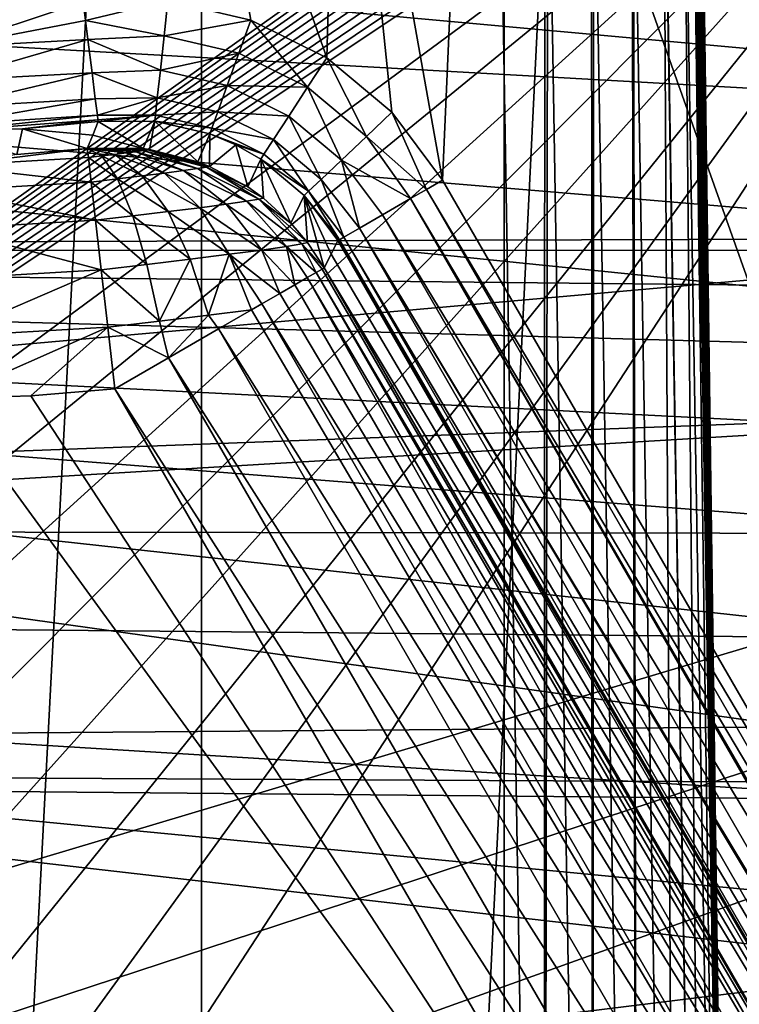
# Model space of a CAD drawing. Header units: millimetres. Extents: x -40 to 40, y -40 to 40.
# Tile 18 of 256: x -22.7 to -19.7, y -8.6 to -4.5. Entities that reach past the tile are written whole.
import ezdxf

# ---------------------------------------------------------------- set-up
doc = ezdxf.new("R2010")
doc.units = ezdxf.units.MM
doc.header["$LTSCALE"] = 26.699852
for name, color, linetype in [('1', 7, 'CONTINUOUS'), ('104', 7, 'CONTINUOUS'), ('109', 7, 'CONTINUOUS'), ('139', 7, 'CONTINUOUS'), ('16', 7, 'CONTINUOUS'), ('182', 7, 'CONTINUOUS'), ('186', 7, 'CONTINUOUS'), ('191', 7, 'CONTINUOUS'), ('200', 7, 'CONTINUOUS'), ('203', 7, 'CONTINUOUS'), ('48', 7, 'CONTINUOUS'), ('60', 7, 'CONTINUOUS'), ('794', 7, 'CONTINUOUS'), ('795', 7, 'CONTINUOUS'), ('796', 7, 'CONTINUOUS'), ('797', 7, 'CONTINUOUS'), ('798', 7, 'CONTINUOUS'), ('799', 7, 'CONTINUOUS'), ('812', 7, 'CONTINUOUS'), ('813', 7, 'CONTINUOUS'), ('814', 7, 'CONTINUOUS'), ('815', 7, 'CONTINUOUS')]:
    doc.layers.add(name, color=color, linetype=linetype)

msp = doc.modelspace()

# ---------------------------------------------------------------- linework, layer by layer
at = {"layer": '1', "linetype": 'Continuous'}
for points in [[(-18.6204, 34.8358), (-21.9451, 32.843), (-21.9445, -32.8434), (-18.6204, 34.8358)], [(-18.6197, -34.8362), (-18.6204, 34.8358), (-21.9445, -32.8434), (-18.6197, -34.8362)], [(-21.9451, 32.843), (-25.0583, 30.5341), (-21.9445, -32.8434), (-21.9451, 32.843)], [(-21.9445, -32.8434), (-25.0583, 30.5341), (-25.0582, -30.5342), (-21.9445, -32.8434)]]:
    msp.add_3dface(points, dxfattribs=at)
at = {"layer": '104', "linetype": 'Continuous'}
for points in [[(-23.4815, -3.9709, -730), (-31.3005, -6.6543, -730), (-6.6933, -4.4723, -730), (-23.4815, -3.9709, -730)], [(-6.6933, -4.4723, -730), (-31.3005, -6.6543, -730), (-5.6921, -5.6924, -730), (-6.6933, -4.4723, -730)], [(-5.6921, -5.6924, -730), (-31.3005, -6.6543, -730), (-4.4723, -6.6934, -730), (-5.6921, -5.6924, -730)], [(-31.3005, -6.6543, -730), (-30.4335, -9.8895, -730), (-4.4723, -6.6934, -730), (-31.3005, -6.6543, -730)], [(-4.4723, -6.6934, -730), (-30.4335, -9.8895, -730), (-3.0809, -7.4371, -730), (-4.4723, -6.6934, -730)], [(-3.0809, -7.4371, -730), (-30.4335, -9.8895, -730), (-1.5712, -7.8952, -730), (-3.0809, -7.4371, -730)], [(-1.5712, -7.8952, -730), (-30.4335, -9.8895, -730), (0, -8.05, -730), (-1.5712, -7.8952, -730)], [(-30.4335, -9.8895, -730), (30.4337, -9.8888, -730), (0, -8.05, -730), (-30.4335, -9.8895, -730)]]:
    msp.add_3dface(points, dxfattribs=at)
at = {"layer": '109', "linetype": 'Continuous'}
for points in [[(-9.097, -5.6333, -733), (-32.3094, -3.5142, -733), (-9.9772, -3.866, -733), (-9.097, -5.6333, -733)], [(-31.7401, -6.9868, -733), (-32.3094, -3.5142, -733), (-9.097, -5.6333, -733), (-31.7401, -6.9868, -733)], [(-7.9069, -7.2091, -733), (-31.7401, -6.9868, -733), (-9.097, -5.6333, -733), (-7.9069, -7.2091, -733)], [(-2.9282, -10.2915, -733), (-31.7401, -6.9868, -733), (-4.7685, -9.5787, -733), (-2.9282, -10.2915, -733)], [(-4.7685, -9.5787, -733), (-31.7401, -6.9868, -733), (-6.4472, -8.5395, -733), (-4.7685, -9.5787, -733)], [(-6.4472, -8.5395, -733), (-31.7401, -6.9868, -733), (-7.9069, -7.2091, -733), (-6.4472, -8.5395, -733)], [(-30.7984, -10.3781, -733), (-31.7401, -6.9868, -733), (-2.9282, -10.2915, -733), (-30.7984, -10.3781, -733)]]:
    msp.add_3dface(points, dxfattribs=at)
at = {"layer": '139', "linetype": 'Continuous'}
for points in [[(-20.8261, -2.4159, -733), (-18.0438, -10.2417, -733), (-20.3714, -1.9113, -733), (-20.8261, -2.4159, -733)], [(-18.0438, -10.2417, -733), (-19.6516, -4.0601, -733), (-20.3714, -1.9113, -733), (-18.0438, -10.2417, -733)], [(-21.3755, -2.8149, -733), (-20.9482, -5.2112, -733), (-20.8261, -2.4159, -733), (-21.3755, -2.8149, -733)], [(-20.9482, -5.2112, -733), (-18.0438, -10.2417, -733), (-20.8261, -2.4159, -733), (-20.9482, -5.2112, -733)], [(-21.9956, -3.0909, -733), (-21.4269, -4.7053, -733), (-21.3755, -2.8149, -733), (-21.9956, -3.0909, -733)], [(-21.4269, -4.7053, -733), (-21.1573, -4.9306, -733), (-21.3755, -2.8149, -733), (-21.4269, -4.7053, -733)], [(-21.1573, -4.9306, -733), (-20.9482, -5.2112, -733), (-21.3755, -2.8149, -733), (-21.1573, -4.9306, -733)], [(-22.084, -4.4702, -733), (-21.7416, -4.549, -733), (-21.9956, -3.0909, -733), (-22.084, -4.4702, -733)], [(-21.7416, -4.549, -733), (-21.4269, -4.7053, -733), (-21.9956, -3.0909, -733), (-21.7416, -4.549, -733)]]:
    msp.add_3dface(points, dxfattribs=at)
at = {"layer": '16', "linetype": 'Continuous'}
for points in [[(-33.5522, -5.4998, -3.5), (-33.9501, -1.8406, -3.5), (-5, -5.4103, -3.5), (-33.5522, -5.4998, -3.5)], [(-33.9501, -1.8406, -3.5), (33.5521, -5.5004, -3.5), (-5, -5.4103, -3.5), (-33.9501, -1.8406, -3.5)], [(33.5521, -5.5004, -3.5), (-33.9501, -1.8406, -3.5), (33.9501, -1.8406, -3.5), (33.5521, -5.5004, -3.5)], [(-5.7782, -5.5048, -3.5), (-33.5522, -5.4998, -3.5), (-5, -5.4103, -3.5), (-5.7782, -5.5048, -3.5)], [(-7.6749, -6.8144, -3.5), (-33.5522, -5.4998, -3.5), (-7.1554, -6.2278, -3.5), (-7.6749, -6.8144, -3.5)], [(-8.0388, -7.5078, -3.5), (-33.5522, -5.4998, -3.5), (-7.6749, -6.8144, -3.5), (-8.0388, -7.5078, -3.5)], [(-8.2263, -8.2681, -3.5), (-33.5522, -5.4998, -3.5), (-8.0388, -7.5078, -3.5), (-8.2263, -8.2681, -3.5)], [(-8.2263, -9.0517, -3.5), (-33.5522, -5.4998, -3.5), (-8.2263, -8.2681, -3.5), (-8.2263, -9.0517, -3.5)], [(-7.1554, -6.2278, -3.5), (-33.5522, -5.4998, -3.5), (-6.5107, -5.7827, -3.5), (-7.1554, -6.2278, -3.5)], [(-6.5107, -5.7827, -3.5), (-33.5522, -5.4998, -3.5), (-5.7782, -5.5048, -3.5), (-6.5107, -5.7827, -3.5)], [(-32.7611, -9.0945, -3.5), (-33.5522, -5.4998, -3.5), (-8.2263, -9.0517, -3.5), (-32.7611, -9.0945, -3.5)]]:
    msp.add_3dface(points, dxfattribs=at)
at = {"layer": '182', "linetype": 'Continuous'}
for points in [[(-20.7159, -3.4651, -743.4395), (-20.5297, -14.5087, -743.2467), (-29.4698, -3.4651, -743.4395), (-20.7159, -3.4651, -743.4395)], [(-20.5297, -14.5087, -743.2467), (-29.4123, -10.048, -743.3246), (-29.4698, -3.4651, -743.4395), (-20.5297, -14.5087, -743.2467)]]:
    msp.add_3dface(points, dxfattribs=at)
at = {"layer": '186', "linetype": 'Continuous'}
for points in [[(-29.4123, -10.048, -823.8246), (-29.4827, -1.9913, -823.9652), (-2.4565, -1.9913, -823.9652), (-29.4123, -10.048, -823.8246)], [(-29.338, -10.8245, -823.8111), (-29.4123, -10.048, -823.8246), (-2.4565, -1.9913, -823.9652), (-29.338, -10.8245, -823.8111)], [(-29.1307, -11.5765, -823.7979), (-29.338, -10.8245, -823.8111), (-2.4565, -1.9913, -823.9652), (-29.1307, -11.5765, -823.7979)], [(-28.796, -12.2822, -823.7856), (-29.1307, -11.5765, -823.7979), (-2.4565, -1.9913, -823.9652), (-28.796, -12.2822, -823.7856)], [(-28.3448, -12.919, -823.7745), (-28.796, -12.2822, -823.7856), (-2.4565, -1.9913, -823.9652), (-28.3448, -12.919, -823.7745)], [(-27.7908, -13.4678, -823.7649), (-28.3448, -12.919, -823.7745), (-2.4565, -1.9913, -823.9652), (-27.7908, -13.4678, -823.7649)], [(-27.1505, -13.9127, -823.7572), (-27.7908, -13.4678, -823.7649), (-2.4565, -1.9913, -823.9652), (-27.1505, -13.9127, -823.7572)], [(-26.4426, -14.2406, -823.7514), (-27.1505, -13.9127, -823.7572), (-2.4565, -1.9913, -823.9652), (-26.4426, -14.2406, -823.7514)], [(-25.6898, -14.4411, -823.7479), (-26.4426, -14.2406, -823.7514), (-2.4565, -1.9913, -823.9652), (-25.6898, -14.4411, -823.7479)], [(-24.9125, -14.5088, -823.7467), (-25.6898, -14.4411, -823.7479), (-2.4565, -1.9913, -823.9652), (-24.9125, -14.5088, -823.7467)], [(-2.3791, -1.9973, -823.9651), (-24.9125, -14.5088, -823.7467), (-2.4565, -1.9913, -823.9652), (-2.3791, -1.9973, -823.9651)], [(-2.3036, -2.0152, -823.9648), (-24.9125, -14.5088, -823.7467), (-2.3791, -1.9973, -823.9651), (-2.3036, -2.0152, -823.9648)], [(-2.2318, -2.0446, -823.9643), (-24.9125, -14.5088, -823.7467), (-2.3036, -2.0152, -823.9648), (-2.2318, -2.0446, -823.9643)], [(-2.1654, -2.0848, -823.9636), (-24.9125, -14.5088, -823.7467), (-2.2318, -2.0446, -823.9643), (-2.1654, -2.0848, -823.9636)], [(-2.106, -2.1347, -823.9627), (-24.9125, -14.5088, -823.7467), (-2.1654, -2.0848, -823.9636), (-2.106, -2.1347, -823.9627)], [(-2.0551, -2.1931, -823.9617), (-24.9125, -14.5088, -823.7467), (-2.106, -2.1347, -823.9627), (-2.0551, -2.1931, -823.9617)], [(-2.0138, -2.2588, -823.9606), (-24.9125, -14.5088, -823.7467), (-2.0551, -2.1931, -823.9617), (-2.0138, -2.2588, -823.9606)], [(-1.9832, -2.3301, -823.9593), (-24.9125, -14.5088, -823.7467), (-2.0138, -2.2588, -823.9606), (-1.9832, -2.3301, -823.9593)], [(-1.964, -2.4052, -823.958), (-24.9125, -14.5088, -823.7467), (-1.9832, -2.3301, -823.9593), (-1.964, -2.4052, -823.958)], [(-1.9566, -2.4826, -823.9567), (-24.9125, -14.5088, -823.7467), (-1.964, -2.4052, -823.958), (-1.9566, -2.4826, -823.9567)], [(-1.7467, -14.5087, -823.7467), (-24.9125, -14.5088, -823.7467), (-1.9566, -2.4826, -823.9567), (-1.7467, -14.5087, -823.7467)]]:
    msp.add_3dface(points, dxfattribs=at)
at = {"layer": '191', "linetype": 'Continuous'}
for points in [[(-29.4827, -1.9913, -821.0348), (-29.4123, -10.048, -821.1754), (-18.0722, -1.9913, -821.0348), (-29.4827, -1.9913, -821.0348)], [(-18.0722, -1.9913, -821.0348), (-29.4123, -10.048, -821.1754), (-18.0256, -1.9949, -821.0348), (-18.0722, -1.9913, -821.0348)], [(-18.0256, -1.9949, -821.0348), (-29.4123, -10.048, -821.1754), (-17.9802, -2.0057, -821.035), (-18.0256, -1.9949, -821.0348)], [(-17.9802, -2.0057, -821.035), (-29.4123, -10.048, -821.1754), (-17.9371, -2.0233, -821.0353), (-17.9802, -2.0057, -821.035)], [(-17.9371, -2.0233, -821.0353), (-29.4123, -10.048, -821.1754), (-17.8973, -2.0474, -821.0357), (-17.9371, -2.0233, -821.0353)], [(-17.8973, -2.0474, -821.0357), (-29.4123, -10.048, -821.1754), (-17.8617, -2.0773, -821.0363), (-17.8973, -2.0474, -821.0357)], [(-17.8617, -2.0773, -821.0363), (-29.4123, -10.048, -821.1754), (-17.8312, -2.1123, -821.0369), (-17.8617, -2.0773, -821.0363)], [(-17.8312, -2.1123, -821.0369), (-29.4123, -10.048, -821.1754), (-17.8064, -2.1517, -821.0376), (-17.8312, -2.1123, -821.0369)], [(-17.8064, -2.1517, -821.0376), (-29.4123, -10.048, -821.1754), (-17.7879, -2.1944, -821.0383), (-17.8064, -2.1517, -821.0376)], [(-17.7879, -2.1944, -821.0383), (-29.4123, -10.048, -821.1754), (-17.7763, -2.2395, -821.0391), (-17.7879, -2.1944, -821.0383)], [(-17.7763, -2.2395, -821.0391), (-29.4123, -10.048, -821.1754), (-17.7718, -2.286, -821.0399), (-17.7763, -2.2395, -821.0391)], [(-29.4123, -10.048, -821.1754), (-29.338, -10.8245, -821.1889), (-17.7718, -2.286, -821.0399), (-29.4123, -10.048, -821.1754)], [(-29.338, -10.8245, -821.1889), (-29.131, -11.5755, -821.2021), (-17.7718, -2.286, -821.0399), (-29.338, -10.8245, -821.1889)], [(-29.131, -11.5755, -821.2021), (-28.7971, -12.2804, -821.2144), (-17.7718, -2.286, -821.0399), (-29.131, -11.5755, -821.2021)], [(-28.7971, -12.2804, -821.2144), (-28.3466, -12.9168, -821.2255), (-17.7718, -2.286, -821.0399), (-28.7971, -12.2804, -821.2144)], [(-28.3466, -12.9168, -821.2255), (-27.793, -13.466, -821.2351), (-17.7718, -2.286, -821.0399), (-28.3466, -12.9168, -821.2255)], [(-27.793, -13.466, -821.2351), (-27.1523, -13.9117, -821.2428), (-17.7718, -2.286, -821.0399), (-27.793, -13.466, -821.2351)], [(-27.1523, -13.9117, -821.2428), (-26.4436, -14.2402, -821.2486), (-17.7718, -2.286, -821.0399), (-27.1523, -13.9117, -821.2428)], [(-26.4436, -14.2402, -821.2486), (-25.6898, -14.4411, -821.2521), (-17.7718, -2.286, -821.0399), (-26.4436, -14.2402, -821.2486)], [(-17.7718, -2.286, -821.0399), (-25.6898, -14.4411, -821.2521), (-17.5509, -14.5087, -821.2533), (-17.7718, -2.286, -821.0399)]]:
    msp.add_3dface(points, dxfattribs=at)
at = {"layer": '200', "linetype": 'Continuous'}
for points in [[(-20.5134, -3.4621, -743.4656), (-20.3322, -3.4603, -743.5377), (-20.3271, -14.5106, -743.2728), (-20.5134, -3.4621, -743.4656)], [(-20.3322, -3.4603, -743.5377), (-20.3241, -3.4603, -743.5421), (-20.3271, -14.5106, -743.2728), (-20.3322, -3.4603, -743.5377)], [(-20.3271, -14.5106, -743.2728), (-20.3241, -3.4603, -743.5421), (-20.1378, -14.5117, -743.3493), (-20.3271, -14.5106, -743.2728)], [(-20.3241, -3.4603, -743.5421), (-20.1651, -3.4597, -743.6595), (-20.1378, -14.5117, -743.3493), (-20.3241, -3.4603, -743.5421)], [(-20.1651, -3.4597, -743.6595), (-20.1603, -3.4597, -743.6641), (-20.1378, -14.5117, -743.3493), (-20.1651, -3.4597, -743.6595)], [(-20.1378, -14.5117, -743.3493), (-20.1603, -3.4597, -743.6641), (-19.974, -14.5121, -743.4712), (-20.1378, -14.5117, -743.3493)], [(-20.1603, -3.4597, -743.6641), (-20.0349, -3.4603, -743.82), (-19.974, -14.5121, -743.4712), (-20.1603, -3.4597, -743.6641)], [(-19.974, -14.5121, -743.4712), (-20.0349, -3.4603, -743.82), (-19.8464, -14.5117, -743.6306), (-19.974, -14.5121, -743.4712)], [(-20.0349, -3.4603, -743.82), (-20.0327, -3.4603, -743.8235), (-19.8464, -14.5117, -743.6306), (-20.0349, -3.4603, -743.82)], [(-20.0327, -3.4603, -743.8235), (-19.9501, -3.4621, -744.0085), (-19.8464, -14.5117, -743.6306), (-20.0327, -3.4603, -743.8235)], [(-20.5297, -14.5087, -743.2467), (-20.7159, -3.4651, -743.4395), (-20.5248, -3.4623, -743.4627), (-20.5297, -14.5087, -743.2467)], [(-20.5297, -14.5087, -743.2467), (-20.5134, -3.4621, -743.4656), (-20.3271, -14.5106, -743.2728), (-20.5297, -14.5087, -743.2467)], [(-20.5297, -14.5087, -743.2467), (-20.5248, -3.4623, -743.4627), (-20.5134, -3.4621, -743.4656), (-20.5297, -14.5087, -743.2467)], [(-19.9501, -3.4621, -744.0085), (-19.9165, -3.4651, -744.2115), (-19.7634, -14.5106, -743.8171), (-19.9501, -3.4621, -744.0085)], [(-19.8464, -14.5117, -743.6306), (-19.9501, -3.4621, -744.0085), (-19.7634, -14.5106, -743.8171), (-19.8464, -14.5117, -743.6306)], [(-19.7634, -14.5106, -743.8171), (-19.9165, -3.4651, -744.2115), (-19.7303, -14.5087, -744.0187), (-19.7634, -14.5106, -743.8171)]]:
    msp.add_3dface(points, dxfattribs=at)
at = {"layer": '203', "linetype": 'Continuous'}
for points in [[(-19.9052, -2.326, -745.1041), (-19.9004, -2.2961, -745.2564), (-19.7303, -14.5087, -744.0187), (-19.9052, -2.326, -745.1041)], [(-19.9004, -2.2961, -745.2564), (-19.8952, -2.2861, -745.4113), (-19.7303, -14.5087, -744.0187), (-19.9004, -2.2961, -745.2564)], [(-19.7303, -14.5087, -744.0187), (-19.8952, -2.2861, -745.4113), (-17.2722, -2.286, -820.5225), (-19.7303, -14.5087, -744.0187)], [(-17.0513, -14.5087, -820.7359), (-19.7303, -14.5087, -744.0187), (-17.2722, -2.286, -820.5225), (-17.0513, -14.5087, -820.7359)], [(-19.9095, -2.3753, -744.957), (-19.9052, -2.326, -745.1041), (-19.7303, -14.5087, -744.0187), (-19.9095, -2.3753, -744.957)], [(-19.9132, -2.4433, -744.8174), (-19.9095, -2.3753, -744.957), (-19.7303, -14.5087, -744.0187), (-19.9132, -2.4433, -744.8174)], [(-19.9162, -2.5288, -744.6876), (-19.9132, -2.4433, -744.8174), (-19.7303, -14.5087, -744.0187), (-19.9162, -2.5288, -744.6876)], [(-19.9185, -2.6302, -744.5701), (-19.9162, -2.5288, -744.6876), (-19.7303, -14.5087, -744.0187), (-19.9185, -2.6302, -744.5701)], [(-19.9201, -2.746, -744.4667), (-19.9185, -2.6302, -744.5701), (-19.7303, -14.5087, -744.0187), (-19.9201, -2.746, -744.4667)], [(-19.9209, -2.8741, -744.3791), (-19.9201, -2.746, -744.4667), (-19.7303, -14.5087, -744.0187), (-19.9209, -2.8741, -744.3791)], [(-19.921, -3.0124, -744.3088), (-19.9209, -2.8741, -744.3791), (-19.7303, -14.5087, -744.0187), (-19.921, -3.0124, -744.3088)], [(-19.9202, -3.1585, -744.2569), (-19.921, -3.0124, -744.3088), (-19.7303, -14.5087, -744.0187), (-19.9202, -3.1585, -744.2569)], [(-19.9187, -3.3103, -744.2242), (-19.9202, -3.1585, -744.2569), (-19.7303, -14.5087, -744.0187), (-19.9187, -3.3103, -744.2242)], [(-19.9165, -3.4651, -744.2115), (-19.9187, -3.3103, -744.2242), (-19.7303, -14.5087, -744.0187), (-19.9165, -3.4651, -744.2115)]]:
    msp.add_3dface(points, dxfattribs=at)
at = {"layer": '48', "linetype": 'Continuous'}
for points in [[(-5.6184, -5.6197, -14), (-37.6095, -3.8248, -14), (-6.607, -4.4153, -14), (-5.6184, -5.6197, -14)], [(-4.4144, -6.6076, -14), (-37.6095, -3.8248, -14), (-5.6184, -5.6197, -14), (-4.4144, -6.6076, -14)], [(-3.0409, -7.3417, -14), (-37.6095, -3.8248, -14), (-4.4144, -6.6076, -14), (-3.0409, -7.3417, -14)], [(-37.0296, -7.6101, -14), (-37.6095, -3.8248, -14), (-3.0409, -7.3417, -14), (-37.0296, -7.6101, -14)], [(-1.5513, -7.7936, -14), (-37.0296, -7.6101, -14), (-3.0409, -7.3417, -14), (-1.5513, -7.7936, -14)], [(-0.0011, -7.9465, -14), (-37.0296, -7.6101, -14), (-1.5513, -7.7936, -14), (-0.0011, -7.9465, -14)], [(-36.0695, -11.3179, -14), (-37.0296, -7.6101, -14), (-0.0011, -7.9465, -14), (-36.0695, -11.3179, -14)], [(36.0693, -11.3184, -14), (-36.0695, -11.3179, -14), (-0.0011, -7.9465, -14), (36.0693, -11.3184, -14)]]:
    msp.add_3dface(points, dxfattribs=at)
at = {"layer": '60', "linetype": 'Continuous'}
for points in [[(-20.6948, 28.4846, -11.5), (-20.6939, -28.4853, -11.5), (-17.6035, 30.492, -11.5), (-20.6948, 28.4846, -11.5)], [(-20.6939, -28.4853, -11.5), (-17.6029, -30.4924, -11.5), (-17.6035, 30.492, -11.5), (-20.6939, -28.4853, -11.5)], [(-23.5587, 26.1655, -11.5), (-23.5583, -26.1659, -11.5), (-20.6948, 28.4846, -11.5), (-23.5587, 26.1655, -11.5)], [(-23.5583, -26.1659, -11.5), (-20.6939, -28.4853, -11.5), (-20.6948, 28.4846, -11.5), (-23.5583, -26.1659, -11.5)]]:
    msp.add_3dface(points, dxfattribs=at)
at = {"layer": '794', "linetype": 'Continuous'}
for points in [[(-22.435, -4.4731, -733), (-22.7169, -4.4998, -733), (-23, -4.6615, -733.0239), (-22.435, -4.4731, -733)], [(-22.435, -4.4731, -733), (-23, -4.6615, -733.0239), (-22.4251, -4.5515, -733.0063), (-22.435, -4.4731, -733)], [(-22.4251, -4.5515, -733.0063), (-23, -4.6615, -733.0239), (-22.4151, -4.6301, -733.0257), (-22.4251, -4.5515, -733.0063)], [(-23, -4.6615, -733.0239), (-23, -4.7997, -733.0934), (-22.4151, -4.6301, -733.0257), (-23, -4.6615, -733.0239)], [(-22.4151, -4.6301, -733.0257), (-23, -4.7997, -733.0934), (-22.3977, -4.7679, -733.0979), (-22.4151, -4.6301, -733.0257)], [(-23, -4.7997, -733.0934), (-23, -4.9101, -733.2019), (-22.3977, -4.7679, -733.0979), (-23, -4.7997, -733.0934)], [(-22.3977, -4.7679, -733.0979), (-23, -4.9101, -733.2019), (-22.3842, -4.8749, -733.2068), (-22.3977, -4.7679, -733.0979)], [(-22.3842, -4.8749, -733.2068), (-23, -4.982, -733.3389), (-22.3756, -4.9429, -733.3394), (-22.3842, -4.8749, -733.2068)], [(-23, -4.9101, -733.2019), (-23, -4.982, -733.3389), (-22.3842, -4.8749, -733.2068), (-23, -4.9101, -733.2019)], [(-22.3756, -4.9429, -733.3394), (-23, -5.0086, -733.4913), (-22.3732, -4.9619, -733.4146), (-22.3756, -4.9429, -733.3394)], [(-23, -4.982, -733.3389), (-23, -5.0086, -733.4913), (-22.3756, -4.9429, -733.3394), (-23, -4.982, -733.3389)], [(-22.3732, -4.9619, -733.4146), (-23, -5.0086, -733.4913), (-22.6855, -4.9987, -733.4913), (-22.3732, -4.9619, -733.4146)], [(-22.3723, -4.9691, -733.4913), (-22.3732, -4.9619, -733.4146), (-22.6855, -4.9987, -733.4913), (-22.3723, -4.9691, -733.4913)]]:
    msp.add_3dface(points, dxfattribs=at)
at = {"layer": '795', "linetype": 'Continuous'}
for points in [[(-22.084, -4.4702, -733), (-22.435, -4.4731, -733), (-22.4251, -4.5515, -733.0063), (-22.084, -4.4702, -733)], [(-22.084, -4.4702, -733), (-22.4251, -4.5515, -733.0063), (-22.0998, -4.6147, -733.0216), (-22.084, -4.4702, -733)], [(-21.7416, -4.549, -733), (-22.084, -4.4702, -733), (-22.0998, -4.6147, -733.0216), (-21.7416, -4.549, -733)], [(-22.4251, -4.5515, -733.0063), (-22.4151, -4.6301, -733.0257), (-22.0998, -4.6147, -733.0216), (-22.4251, -4.5515, -733.0063)], [(-21.7416, -4.549, -733), (-22.0998, -4.6147, -733.0216), (-21.7906, -4.6858, -733.0216), (-21.7416, -4.549, -733)], [(-21.7416, -4.549, -733), (-21.7906, -4.6858, -733.0216), (-21.5064, -4.827, -733.0216), (-21.7416, -4.549, -733)], [(-21.4269, -4.7053, -733), (-21.7416, -4.549, -733), (-21.5064, -4.827, -733.0216), (-21.4269, -4.7053, -733)], [(-22.0998, -4.6147, -733.0216), (-22.4151, -4.6301, -733.0257), (-22.1152, -4.756, -733.091), (-22.0998, -4.6147, -733.0216)], [(-22.4151, -4.6301, -733.0257), (-22.3977, -4.7679, -733.0979), (-22.1152, -4.756, -733.091), (-22.4151, -4.6301, -733.0257)], [(-22.0998, -4.6147, -733.0216), (-22.1152, -4.756, -733.091), (-21.7906, -4.6858, -733.0216), (-22.0998, -4.6147, -733.0216)], [(-21.7906, -4.6858, -733.0216), (-22.1152, -4.756, -733.091), (-21.8385, -4.8196, -733.0909), (-21.7906, -4.6858, -733.0216)], [(-21.7906, -4.6858, -733.0216), (-21.8385, -4.8196, -733.0909), (-21.5064, -4.827, -733.0216), (-21.7906, -4.6858, -733.0216)], [(-21.4269, -4.7053, -733), (-21.5064, -4.827, -733.0216), (-21.2629, -5.0305, -733.0216), (-21.4269, -4.7053, -733)], [(-21.1573, -4.9306, -733), (-21.4269, -4.7053, -733), (-21.2629, -5.0305, -733.0216), (-21.1573, -4.9306, -733)], [(-22.1152, -4.756, -733.091), (-22.3977, -4.7679, -733.0979), (-22.1278, -4.8712, -733.2046), (-22.1152, -4.756, -733.091)], [(-22.1152, -4.756, -733.091), (-22.1278, -4.8712, -733.2046), (-21.8385, -4.8196, -733.0909), (-22.1152, -4.756, -733.091)], [(-22.3977, -4.7679, -733.0979), (-22.3842, -4.8749, -733.2068), (-22.1278, -4.8712, -733.2046), (-22.3977, -4.7679, -733.0979)], [(-21.8385, -4.8196, -733.0909), (-22.1278, -4.8712, -733.2046), (-21.8775, -4.9286, -733.2044), (-21.8385, -4.8196, -733.0909)], [(-21.8385, -4.8196, -733.0909), (-21.8775, -4.9286, -733.2044), (-21.5841, -4.946, -733.0909), (-21.8385, -4.8196, -733.0909)], [(-21.5064, -4.827, -733.0216), (-21.8385, -4.8196, -733.0909), (-21.5841, -4.946, -733.0909), (-21.5064, -4.827, -733.0216)], [(-21.5064, -4.827, -733.0216), (-21.5841, -4.946, -733.0909), (-21.3662, -5.1281, -733.091), (-21.5064, -4.827, -733.0216)], [(-21.2629, -5.0305, -733.0216), (-21.5064, -4.827, -733.0216), (-21.3662, -5.1281, -733.091), (-21.2629, -5.0305, -733.0216)], [(-22.3842, -4.8749, -733.2068), (-22.3756, -4.9429, -733.3394), (-22.1278, -4.8712, -733.2046), (-22.3842, -4.8749, -733.2068)], [(-22.1278, -4.8712, -733.2046), (-22.3756, -4.9429, -733.3394), (-22.1357, -4.9428, -733.3454), (-22.1278, -4.8712, -733.2046)], [(-22.1278, -4.8712, -733.2046), (-22.1357, -4.9428, -733.3454), (-21.8775, -4.9286, -733.2044), (-22.1278, -4.8712, -733.2046)], [(-22.3756, -4.9429, -733.3394), (-22.3732, -4.9619, -733.4146), (-22.1357, -4.9428, -733.3454), (-22.3756, -4.9429, -733.3394)], [(-22.3732, -4.9619, -733.4146), (-22.3723, -4.9691, -733.4913), (-22.1357, -4.9428, -733.3454), (-22.3732, -4.9619, -733.4146)], [(-22.1357, -4.9428, -733.3454), (-22.3723, -4.9691, -733.4913), (-22.1383, -4.9671, -733.4902), (-22.1357, -4.9428, -733.3454)], [(-22.1357, -4.9428, -733.3454), (-22.1383, -4.9671, -733.4902), (-21.9018, -4.9965, -733.3449), (-22.1357, -4.9428, -733.3454)], [(-21.9018, -4.9965, -733.3449), (-22.1383, -4.9671, -733.4902), (-21.9101, -5.0197, -733.4896), (-21.9018, -4.9965, -733.3449)], [(-21.8775, -4.9286, -733.2044), (-22.1357, -4.9428, -733.3454), (-21.9018, -4.9965, -733.3449), (-21.8775, -4.9286, -733.2044)], [(-21.8775, -4.9286, -733.2044), (-21.9018, -4.9965, -733.3449), (-21.6474, -5.0429, -733.2044), (-21.8775, -4.9286, -733.2044)], [(-21.5841, -4.946, -733.0909), (-21.8775, -4.9286, -733.2044), (-21.6474, -5.0429, -733.2044), (-21.5841, -4.946, -733.0909)], [(-21.5841, -4.946, -733.0909), (-21.6474, -5.0429, -733.2044), (-21.4504, -5.2078, -733.2046), (-21.5841, -4.946, -733.0909)], [(-21.3662, -5.1281, -733.091), (-21.5841, -4.946, -733.0909), (-21.4504, -5.2078, -733.2046), (-21.3662, -5.1281, -733.091)], [(-21.1573, -4.9306, -733), (-21.2629, -5.0305, -733.0216), (-21.0147, -5.2496, -733.0059), (-21.1573, -4.9306, -733)], [(-20.9482, -5.2112, -733), (-21.1573, -4.9306, -733), (-21.0147, -5.2496, -733.0059), (-20.9482, -5.2112, -733)], [(-21.9018, -4.9965, -733.3449), (-21.9101, -5.0197, -733.4896), (-21.6869, -5.1033, -733.3449), (-21.9018, -4.9965, -733.3449)], [(-21.6474, -5.0429, -733.2044), (-21.9018, -4.9965, -733.3449), (-21.6869, -5.1033, -733.3449), (-21.6474, -5.0429, -733.2044)], [(-21.6869, -5.1033, -733.3449), (-21.9101, -5.0197, -733.4896), (-21.8024, -5.0655, -733.4895), (-21.6869, -5.1033, -733.3449)], [(-21.6474, -5.0429, -733.2044), (-21.6869, -5.1033, -733.3449), (-21.5028, -5.2573, -733.3454), (-21.6474, -5.0429, -733.2044)], [(-21.4504, -5.2078, -733.2046), (-21.6474, -5.0429, -733.2044), (-21.5028, -5.2573, -733.3454), (-21.4504, -5.2078, -733.2046)], [(-21.2629, -5.0305, -733.0216), (-21.3662, -5.1281, -733.091), (-21.0801, -5.2873, -733.0238), (-21.2629, -5.0305, -733.0216)], [(-21.0147, -5.2496, -733.0059), (-21.2629, -5.0305, -733.0216), (-21.0801, -5.2873, -733.0238), (-21.0147, -5.2496, -733.0059)], [(-21.7003, -5.1239, -733.4896), (-21.6869, -5.1033, -733.3449), (-21.8024, -5.0655, -733.4895), (-21.7003, -5.1239, -733.4896)], [(-21.6869, -5.1033, -733.3449), (-21.7003, -5.1239, -733.4896), (-21.5028, -5.2573, -733.3454), (-21.6869, -5.1033, -733.3449)], [(-21.5028, -5.2573, -733.3454), (-21.7003, -5.1239, -733.4896), (-21.5205, -5.2741, -733.4902), (-21.5028, -5.2573, -733.3454)], [(-21.3662, -5.1281, -733.091), (-21.4504, -5.2078, -733.2046), (-21.2919, -5.4096, -733.1959), (-21.3662, -5.1281, -733.091)], [(-21.0801, -5.2873, -733.0238), (-21.3662, -5.1281, -733.091), (-21.1959, -5.3542, -733.0899), (-21.0801, -5.2873, -733.0238)], [(-21.1959, -5.3542, -733.0899), (-21.3662, -5.1281, -733.091), (-21.2919, -5.4096, -733.1959), (-21.1959, -5.3542, -733.0899)], [(-21.4504, -5.2078, -733.2046), (-21.5028, -5.2573, -733.3454), (-21.3565, -5.4469, -733.3335), (-21.4504, -5.2078, -733.2046)], [(-21.2919, -5.4096, -733.1959), (-21.4504, -5.2078, -733.2046), (-21.3565, -5.4469, -733.3335), (-21.2919, -5.4096, -733.1959)], [(-21.5028, -5.2573, -733.3454), (-21.5205, -5.2741, -733.4902), (-21.3745, -5.4573, -733.4124), (-21.5028, -5.2573, -733.3454)], [(-21.3745, -5.4573, -733.4124), (-21.5205, -5.2741, -733.4902), (-21.3811, -5.4611, -733.4913), (-21.3745, -5.4573, -733.4124)], [(-21.3565, -5.4469, -733.3335), (-21.5028, -5.2573, -733.3454), (-21.3745, -5.4573, -733.4124), (-21.3565, -5.4469, -733.3335)]]:
    msp.add_3dface(points, dxfattribs=at)
at = {"layer": '796', "linetype": 'Continuous'}
for points in [[(-18.0438, -10.2417, -733), (-20.9482, -5.2112, -733), (-21.0147, -5.2496, -733.0059), (-18.0438, -10.2417, -733)], [(-18.1123, -10.2812, -733.0063), (-21.0147, -5.2496, -733.0059), (-21.0801, -5.2873, -733.0238), (-18.1123, -10.2812, -733.0063)], [(-18.1123, -10.2812, -733.0063), (-18.0438, -10.2417, -733), (-21.0147, -5.2496, -733.0059), (-18.1123, -10.2812, -733.0063)], [(-18.1809, -10.3208, -733.0257), (-21.0801, -5.2873, -733.0238), (-21.1959, -5.3542, -733.0899), (-18.1809, -10.3208, -733.0257)], [(-18.1809, -10.3208, -733.0257), (-18.1698, -10.3145, -733.0216), (-21.0801, -5.2873, -733.0238), (-18.1809, -10.3208, -733.0257)], [(-18.1698, -10.3145, -733.0216), (-18.1123, -10.2812, -733.0063), (-21.0801, -5.2873, -733.0238), (-18.1698, -10.3145, -733.0216)], [(-18.2932, -10.3857, -733.0913), (-21.1959, -5.3542, -733.0899), (-21.2919, -5.4096, -733.1959), (-18.2932, -10.3857, -733.0913)], [(-18.2932, -10.3857, -733.0913), (-18.1809, -10.3208, -733.0257), (-21.1959, -5.3542, -733.0899), (-18.2932, -10.3857, -733.0913)], [(-18.3946, -10.4442, -733.2068), (-21.2919, -5.4096, -733.1959), (-21.3565, -5.4469, -733.3335), (-18.3946, -10.4442, -733.2068)], [(-18.3012, -10.3903, -733.0979), (-18.2932, -10.3857, -733.0913), (-21.2919, -5.4096, -733.1959), (-18.3012, -10.3903, -733.0979)], [(-18.3946, -10.4442, -733.2068), (-18.3012, -10.3903, -733.0979), (-21.2919, -5.4096, -733.1959), (-18.3946, -10.4442, -733.2068)], [(-18.4539, -10.4784, -733.3394), (-21.3565, -5.4469, -733.3335), (-21.3745, -5.4573, -733.4124), (-18.4539, -10.4784, -733.3394)], [(-18.4539, -10.4784, -733.3394), (-18.3946, -10.4442, -733.2068), (-21.3565, -5.4469, -733.3335), (-18.4539, -10.4784, -733.3394)], [(-18.4559, -10.4796, -733.3464), (-21.3745, -5.4573, -733.4124), (-21.3811, -5.4611, -733.4913), (-18.4559, -10.4796, -733.3464)], [(-18.4767, -10.4917, -733.4913), (-18.4559, -10.4796, -733.3464), (-21.3811, -5.4611, -733.4913), (-18.4767, -10.4917, -733.4913)], [(-18.4559, -10.4796, -733.3464), (-18.4539, -10.4784, -733.3394), (-21.3745, -5.4573, -733.4124), (-18.4559, -10.4796, -733.3464)]]:
    msp.add_3dface(points, dxfattribs=at)
at = {"layer": '797', "linetype": 'Continuous'}
for points in [[(-18.4767, -10.4917, -733.4913), (-21.3811, -5.4611, -733.4913), (-21.4093, -5.5175, -736.5056), (-18.4767, -10.4917, -733.4913)], [(-21.4375, -5.5739, -739.5175), (-18.4767, -10.4917, -733.4913), (-21.4093, -5.5175, -736.5056), (-21.4375, -5.5739, -739.5175)], [(-18.4767, -10.4917, -733.4913), (-21.4375, -5.5739, -739.5175), (-18.6589, -10.3865, -739.5175), (-18.4767, -10.4917, -733.4913)]]:
    msp.add_3dface(points, dxfattribs=at)
at = {"layer": '798', "linetype": 'Continuous'}
for points in [[(-18.6589, -10.3865, -739.5175), (-21.4375, -5.5739, -739.5175), (-21.4467, -5.5792, -739.6463), (-18.6589, -10.3865, -739.5175)], [(-21.5077, -5.6144, -739.8948), (-21.5585, -5.6438, -740.0102), (-18.7799, -10.4563, -740.01), (-21.5077, -5.6144, -739.8948)], [(-21.4702, -5.5928, -739.7728), (-21.5077, -5.6144, -739.8948), (-18.6917, -10.4054, -739.7728), (-21.4702, -5.5928, -739.7728)], [(-18.6917, -10.4054, -739.7728), (-21.5077, -5.6144, -739.8948), (-18.7799, -10.4563, -740.01), (-18.6917, -10.4054, -739.7728)], [(-21.4702, -5.5928, -739.7728), (-18.6589, -10.3865, -739.5175), (-21.4467, -5.5792, -739.6463), (-21.4702, -5.5928, -739.7728)], [(-18.6589, -10.3865, -739.5175), (-21.4702, -5.5928, -739.7728), (-18.6917, -10.4054, -739.7728), (-18.6589, -10.3865, -739.5175)], [(-21.5585, -5.6438, -740.0102), (-21.6216, -5.6802, -740.1166), (-18.7799, -10.4563, -740.01), (-21.5585, -5.6438, -740.0102)], [(-21.6216, -5.6802, -740.1166), (-21.6961, -5.7232, -740.2129), (-18.7799, -10.4563, -740.01), (-21.6216, -5.6802, -740.1166)], [(-21.6961, -5.7232, -740.2129), (-21.7383, -5.7475, -740.2578), (-18.9178, -10.5359, -740.2133), (-21.6961, -5.7232, -740.2129)], [(-18.7799, -10.4563, -740.01), (-21.6961, -5.7232, -740.2129), (-18.9178, -10.5359, -740.2133), (-18.7799, -10.4563, -740.01)], [(-21.7383, -5.7475, -740.2578), (-21.8745, -5.8262, -740.3688), (-18.9178, -10.5359, -740.2133), (-21.7383, -5.7475, -740.2578)], [(-21.8745, -5.8262, -740.3688), (-22.0815, -5.9457, -740.4666), (-19.0962, -10.6389, -740.3689), (-21.8745, -5.8262, -740.3688)], [(-18.9178, -10.5359, -740.2133), (-21.8745, -5.8262, -740.3688), (-19.0962, -10.6389, -740.3689), (-18.9178, -10.5359, -740.2133)], [(-22.0815, -5.9457, -740.4666), (-22.3034, -6.0738, -740.5), (-19.3031, -10.7584, -740.4667), (-22.0815, -5.9457, -740.4666)], [(-19.0962, -10.6389, -740.3689), (-22.0815, -5.9457, -740.4666), (-19.3031, -10.7584, -740.4667), (-19.0962, -10.6389, -740.3689)], [(-19.3031, -10.7584, -740.4667), (-22.3034, -6.0738, -740.5), (-19.5248, -10.8864, -740.5), (-19.3031, -10.7584, -740.4667)]]:
    msp.add_3dface(points, dxfattribs=at)
at = {"layer": '799', "linetype": 'Continuous'}
for points in [[(-23, -6.1136, -740.5), (-19.5248, -10.8864, -740.5), (-22.6511, -6.1036, -740.5), (-23, -6.1136, -740.5)], [(-19.5248, -10.8864, -740.5), (-22.3034, -6.0738, -740.5), (-22.6511, -6.1036, -740.5), (-19.5248, -10.8864, -740.5)], [(-24.8865, -10.8864, -740.5), (-19.5248, -10.8864, -740.5), (-23, -6.1136, -740.5), (-24.8865, -10.8864, -740.5)]]:
    msp.add_3dface(points, dxfattribs=at)
at = {"layer": '812', "linetype": 'Continuous'}
for points in [[(-22.4173, -5.0805, -739.5175), (-23, -5.1516, -739.7728), (-22.413, -5.1177, -739.7718), (-22.4173, -5.0805, -739.5175)], [(-22.7082, -5.1054, -739.5175), (-23, -5.1516, -739.7728), (-22.4173, -5.0805, -739.5175), (-22.7082, -5.1054, -739.5175)], [(-22.413, -5.1177, -739.7718), (-23, -5.1516, -739.7728), (-22.4014, -5.2189, -740.0094), (-22.413, -5.1177, -739.7718)], [(-23, -5.1516, -739.7728), (-23, -5.2535, -740.01), (-22.4014, -5.2189, -740.0094), (-23, -5.1516, -739.7728)], [(-22.4014, -5.2189, -740.0094), (-23, -5.2535, -740.01), (-22.3833, -5.3771, -740.2129), (-22.4014, -5.2189, -740.0094)], [(-23, -5.2535, -740.01), (-23, -5.4127, -740.2133), (-22.3833, -5.3771, -740.2129), (-23, -5.2535, -740.01)], [(-22.3833, -5.3771, -740.2129), (-23, -5.4127, -740.2133), (-22.3598, -5.5818, -740.3688), (-22.3833, -5.3771, -740.2129)], [(-23, -5.4127, -740.2133), (-23, -5.6187, -740.3689), (-22.3598, -5.5818, -740.3688), (-23, -5.4127, -740.2133)], [(-23, -5.6187, -740.3689), (-23, -5.8576, -740.4667), (-22.3598, -5.5818, -740.3688), (-23, -5.6187, -740.3689)], [(-22.3598, -5.5818, -740.3688), (-23, -5.8576, -740.4667), (-22.3326, -5.8195, -740.4667), (-22.3598, -5.5818, -740.3688)], [(-23, -5.8576, -740.4667), (-23, -6.1136, -740.5), (-22.3326, -5.8195, -740.4667), (-23, -5.8576, -740.4667)], [(-23, -6.1136, -740.5), (-22.6511, -6.1036, -740.5), (-22.3326, -5.8195, -740.4667), (-23, -6.1136, -740.5)], [(-22.6511, -6.1036, -740.5), (-22.3034, -6.0738, -740.5), (-22.3326, -5.8195, -740.4667), (-22.6511, -6.1036, -740.5)]]:
    msp.add_3dface(points, dxfattribs=at)
at = {"layer": '813', "linetype": 'Continuous'}
for points in [[(-22.3039, -5.1048, -739.747), (-22.4173, -5.0805, -739.5175), (-22.3571, -5.1112, -739.7655), (-22.3039, -5.1048, -739.747)], [(-22.2562, -5.0988, -739.717), (-22.4173, -5.0805, -739.5175), (-22.3039, -5.1048, -739.747), (-22.2562, -5.0988, -739.717)], [(-22.2162, -5.0935, -739.6771), (-22.4173, -5.0805, -739.5175), (-22.2562, -5.0988, -739.717), (-22.2162, -5.0935, -739.6771)], [(-22.4173, -5.0805, -739.5175), (-22.413, -5.1177, -739.7718), (-22.3571, -5.1112, -739.7655), (-22.4173, -5.0805, -739.5175)], [(-22.1865, -5.0808, -739.5196), (-22.4173, -5.0805, -739.5175), (-22.1602, -5.0843, -739.5198), (-22.1865, -5.0808, -739.5196)], [(-22.1602, -5.0843, -739.5198), (-22.4173, -5.0805, -739.5175), (-22.167, -5.0861, -739.576), (-22.1602, -5.0843, -739.5198)], [(-22.167, -5.0861, -739.576), (-22.4173, -5.0805, -739.5175), (-22.186, -5.0892, -739.6294), (-22.167, -5.0861, -739.576)], [(-22.186, -5.0892, -739.6294), (-22.4173, -5.0805, -739.5175), (-22.2162, -5.0935, -739.6771), (-22.186, -5.0892, -739.6294)], [(-22.186, -5.0892, -739.6294), (-22.2162, -5.0935, -739.6771), (-21.9613, -5.1635, -739.7332), (-22.186, -5.0892, -739.6294)], [(-22.167, -5.0861, -739.576), (-22.186, -5.0892, -739.6294), (-21.9245, -5.1575, -739.6299), (-22.167, -5.0861, -739.576)], [(-22.186, -5.0892, -739.6294), (-21.9613, -5.1635, -739.7332), (-21.9245, -5.1575, -739.6299), (-22.186, -5.0892, -739.6294)], [(-22.1602, -5.0843, -739.5198), (-22.167, -5.0861, -739.576), (-21.9601, -5.1348, -739.5207), (-22.1602, -5.0843, -739.5198)], [(-22.167, -5.0861, -739.576), (-21.9245, -5.1575, -739.6299), (-21.9113, -5.1541, -739.5208), (-22.167, -5.0861, -739.576)], [(-22.167, -5.0861, -739.576), (-21.9113, -5.1541, -739.5208), (-21.9601, -5.1348, -739.5207), (-22.167, -5.0861, -739.576)], [(-22.3571, -5.1112, -739.7655), (-22.413, -5.1177, -739.7718), (-22.293, -5.2062, -739.9972), (-22.3571, -5.1112, -739.7655)], [(-22.413, -5.1177, -739.7718), (-22.4014, -5.2189, -740.0094), (-22.293, -5.2062, -739.9972), (-22.413, -5.1177, -739.7718)], [(-22.3039, -5.1048, -739.747), (-22.3571, -5.1112, -739.7655), (-22.1899, -5.1937, -739.9611), (-22.3039, -5.1048, -739.747)], [(-22.3571, -5.1112, -739.7655), (-22.293, -5.2062, -739.9972), (-22.1899, -5.1937, -739.9611), (-22.3571, -5.1112, -739.7655)], [(-22.2562, -5.0988, -739.717), (-22.3039, -5.1048, -739.747), (-22.0974, -5.1821, -739.9031), (-22.2562, -5.0988, -739.717)], [(-22.3039, -5.1048, -739.747), (-22.1899, -5.1937, -739.9611), (-22.0974, -5.1821, -739.9031), (-22.3039, -5.1048, -739.747)], [(-22.2162, -5.0935, -739.6771), (-22.2562, -5.0988, -739.717), (-22.0199, -5.1719, -739.8258), (-22.2162, -5.0935, -739.6771)], [(-22.2562, -5.0988, -739.717), (-22.0974, -5.1821, -739.9031), (-22.0199, -5.1719, -739.8258), (-22.2562, -5.0988, -739.717)], [(-22.2162, -5.0935, -739.6771), (-22.0199, -5.1719, -739.8258), (-21.9613, -5.1635, -739.7332), (-22.2162, -5.0935, -739.6771)], [(-22.0199, -5.1719, -739.8258), (-21.7595, -5.2987, -739.8215), (-21.9613, -5.1635, -739.7332), (-22.0199, -5.1719, -739.8258)], [(-21.9613, -5.1635, -739.7332), (-21.7074, -5.2901, -739.675), (-21.9245, -5.1575, -739.6299), (-21.9613, -5.1635, -739.7332)], [(-21.7595, -5.2987, -739.8215), (-21.7074, -5.2901, -739.675), (-21.9613, -5.1635, -739.7332), (-21.7595, -5.2987, -739.8215)], [(-21.9245, -5.1575, -739.6299), (-21.7536, -5.2387, -739.5207), (-21.9113, -5.1541, -739.5208), (-21.9245, -5.1575, -739.6299)], [(-21.7074, -5.2901, -739.675), (-21.6888, -5.2852, -739.5205), (-21.9245, -5.1575, -739.6299), (-21.7074, -5.2901, -739.675)], [(-21.6888, -5.2852, -739.5205), (-21.7536, -5.2387, -739.5207), (-21.9245, -5.1575, -739.6299), (-21.6888, -5.2852, -739.5205)], [(-22.4014, -5.2189, -740.0094), (-22.2296, -5.3591, -740.1956), (-22.293, -5.2062, -739.9972), (-22.4014, -5.2189, -740.0094)], [(-22.293, -5.2062, -739.9972), (-22.0835, -5.3415, -740.1445), (-22.1899, -5.1937, -739.9611), (-22.293, -5.2062, -739.9972)], [(-22.2296, -5.3591, -740.1956), (-22.0835, -5.3415, -740.1445), (-22.293, -5.2062, -739.9972), (-22.2296, -5.3591, -740.1956)], [(-22.1899, -5.1937, -739.9611), (-21.9523, -5.325, -740.0622), (-22.0974, -5.1821, -739.9031), (-22.1899, -5.1937, -739.9611)], [(-22.0835, -5.3415, -740.1445), (-21.9523, -5.325, -740.0622), (-22.1899, -5.1937, -739.9611), (-22.0835, -5.3415, -740.1445)], [(-22.0974, -5.1821, -739.9031), (-21.8425, -5.3105, -739.9527), (-22.0199, -5.1719, -739.8258), (-22.0974, -5.1821, -739.9031)], [(-21.9523, -5.325, -740.0622), (-21.8425, -5.3105, -739.9527), (-22.0974, -5.1821, -739.9031), (-21.9523, -5.325, -740.0622)], [(-21.8425, -5.3105, -739.9527), (-21.7595, -5.2987, -739.8215), (-22.0199, -5.1719, -739.8258), (-21.8425, -5.3105, -739.9527)], [(-22.4014, -5.2189, -740.0094), (-22.3833, -5.3771, -740.2129), (-22.2296, -5.3591, -740.1956), (-22.4014, -5.2189, -740.0094)], [(-21.7595, -5.2987, -739.8215), (-21.53, -5.4751, -739.7085), (-21.7074, -5.2901, -739.675), (-21.7595, -5.2987, -739.8215)], [(-21.7074, -5.2901, -739.675), (-21.5754, -5.3884, -739.5196), (-21.6888, -5.2852, -739.5205), (-21.7074, -5.2901, -739.675)], [(-21.5071, -5.4691, -739.5188), (-21.5754, -5.3884, -739.5196), (-21.7074, -5.2901, -739.675), (-21.5071, -5.4691, -739.5188)], [(-21.53, -5.4751, -739.7085), (-21.5071, -5.4691, -739.5188), (-21.7074, -5.2901, -739.675), (-21.53, -5.4751, -739.7085)], [(-22.0835, -5.3415, -740.1445), (-21.8307, -5.5179, -740.1838), (-21.9523, -5.325, -740.0622), (-22.0835, -5.3415, -740.1445)], [(-21.9523, -5.325, -740.0622), (-21.6959, -5.5001, -740.0494), (-21.8425, -5.3105, -739.9527), (-21.9523, -5.325, -740.0622)], [(-21.8307, -5.5179, -740.1838), (-21.6959, -5.5001, -740.0494), (-21.9523, -5.325, -740.0622), (-21.8307, -5.5179, -740.1838)], [(-21.8425, -5.3105, -739.9527), (-21.594, -5.4856, -739.8883), (-21.7595, -5.2987, -739.8215), (-21.8425, -5.3105, -739.9527)], [(-21.6959, -5.5001, -740.0494), (-21.594, -5.4856, -739.8883), (-21.8425, -5.3105, -739.9527), (-21.6959, -5.5001, -740.0494)], [(-21.594, -5.4856, -739.8883), (-21.53, -5.4751, -739.7085), (-21.7595, -5.2987, -739.8215), (-21.594, -5.4856, -739.8883)], [(-22.3833, -5.3771, -740.2129), (-22.1711, -5.5598, -740.3475), (-22.2296, -5.3591, -740.1956), (-22.3833, -5.3771, -740.2129)], [(-22.2296, -5.3591, -740.1956), (-21.9918, -5.5382, -740.2849), (-22.0835, -5.3415, -740.1445), (-22.2296, -5.3591, -740.1956)], [(-22.1711, -5.5598, -740.3475), (-21.9918, -5.5382, -740.2849), (-22.2296, -5.3591, -740.1956), (-22.1711, -5.5598, -740.3475)], [(-21.9918, -5.5382, -740.2849), (-21.8307, -5.5179, -740.1838), (-22.0835, -5.3415, -740.1445), (-21.9918, -5.5382, -740.2849)], [(-22.3833, -5.3771, -740.2129), (-22.3598, -5.5818, -740.3688), (-22.1711, -5.5598, -740.3475), (-22.3833, -5.3771, -740.2129)], [(-21.6959, -5.5001, -740.0494), (-21.5585, -5.6438, -740.0102), (-21.594, -5.4856, -739.8883), (-21.6959, -5.5001, -740.0494)], [(-21.594, -5.4856, -739.8883), (-21.4702, -5.5928, -739.7728), (-21.53, -5.4751, -739.7085), (-21.594, -5.4856, -739.8883)], [(-21.5077, -5.6144, -739.8948), (-21.4702, -5.5928, -739.7728), (-21.594, -5.4856, -739.8883), (-21.5077, -5.6144, -739.8948)], [(-21.5585, -5.6438, -740.0102), (-21.5077, -5.6144, -739.8948), (-21.594, -5.4856, -739.8883), (-21.5585, -5.6438, -740.0102)], [(-21.53, -5.4751, -739.7085), (-21.4375, -5.5739, -739.5175), (-21.5071, -5.4691, -739.5188), (-21.53, -5.4751, -739.7085)], [(-21.4467, -5.5792, -739.6463), (-21.4375, -5.5739, -739.5175), (-21.53, -5.4751, -739.7085), (-21.4467, -5.5792, -739.6463)], [(-21.4702, -5.5928, -739.7728), (-21.4467, -5.5792, -739.6463), (-21.53, -5.4751, -739.7085), (-21.4702, -5.5928, -739.7728)], [(-21.9918, -5.5382, -740.2849), (-21.9158, -5.77, -740.3703), (-21.8307, -5.5179, -740.1838), (-21.9918, -5.5382, -740.2849)], [(-21.9158, -5.77, -740.3703), (-21.7383, -5.7475, -740.2578), (-21.8307, -5.5179, -740.1838), (-21.9158, -5.77, -740.3703)], [(-21.8307, -5.5179, -740.1838), (-21.6216, -5.6802, -740.1166), (-21.6959, -5.5001, -740.0494), (-21.8307, -5.5179, -740.1838)], [(-21.6961, -5.7232, -740.2129), (-21.6216, -5.6802, -740.1166), (-21.8307, -5.5179, -740.1838), (-21.6961, -5.7232, -740.2129)], [(-21.7383, -5.7475, -740.2578), (-21.6961, -5.7232, -740.2129), (-21.8307, -5.5179, -740.1838), (-21.7383, -5.7475, -740.2578)], [(-21.6216, -5.6802, -740.1166), (-21.5585, -5.6438, -740.0102), (-21.6959, -5.5001, -740.0494), (-21.6216, -5.6802, -740.1166)], [(-22.3598, -5.5818, -740.3688), (-22.1187, -5.7945, -740.4423), (-22.1711, -5.5598, -740.3475), (-22.3598, -5.5818, -740.3688)], [(-22.1711, -5.5598, -740.3475), (-22.1187, -5.7945, -740.4423), (-21.9918, -5.5382, -740.2849), (-22.1711, -5.5598, -740.3475)], [(-22.1187, -5.7945, -740.4423), (-21.9158, -5.77, -740.3703), (-21.9918, -5.5382, -740.2849), (-22.1187, -5.7945, -740.4423)], [(-22.3598, -5.5818, -740.3688), (-22.3326, -5.8195, -740.4667), (-22.1187, -5.7945, -740.4423), (-22.3598, -5.5818, -740.3688)], [(-22.0815, -5.9457, -740.4666), (-21.9158, -5.77, -740.3703), (-22.1187, -5.7945, -740.4423), (-22.0815, -5.9457, -740.4666)], [(-22.0815, -5.9457, -740.4666), (-21.8745, -5.8262, -740.3688), (-21.9158, -5.77, -740.3703), (-22.0815, -5.9457, -740.4666)], [(-21.8745, -5.8262, -740.3688), (-21.7383, -5.7475, -740.2578), (-21.9158, -5.77, -740.3703), (-21.8745, -5.8262, -740.3688)], [(-22.3326, -5.8195, -740.4667), (-22.0815, -5.9457, -740.4666), (-22.1187, -5.7945, -740.4423), (-22.3326, -5.8195, -740.4667)], [(-22.3034, -6.0738, -740.5), (-22.0815, -5.9457, -740.4666), (-22.3326, -5.8195, -740.4667), (-22.3034, -6.0738, -740.5)]]:
    msp.add_3dface(points, dxfattribs=at)
at = {"layer": '814', "linetype": 'Continuous'}
for points in [[(-22.1383, -4.9671, -733.4902), (-22.3723, -4.9691, -733.4913), (-22.1865, -5.0808, -739.5196), (-22.1383, -4.9671, -733.4902)], [(-22.1383, -4.9671, -733.4902), (-22.1865, -5.0808, -739.5196), (-22.1602, -5.0843, -739.5198), (-22.1383, -4.9671, -733.4902)], [(-22.1383, -4.9671, -733.4902), (-22.1602, -5.0843, -739.5198), (-21.9601, -5.1348, -739.5207), (-22.1383, -4.9671, -733.4902)], [(-21.9101, -5.0197, -733.4896), (-22.1383, -4.9671, -733.4902), (-21.9601, -5.1348, -739.5207), (-21.9101, -5.0197, -733.4896)], [(-22.3723, -4.9691, -733.4913), (-22.3948, -5.0249, -736.5052), (-22.1865, -5.0808, -739.5196), (-22.3723, -4.9691, -733.4913)], [(-22.4173, -5.0805, -739.5175), (-22.1865, -5.0808, -739.5196), (-22.3948, -5.0249, -736.5052), (-22.4173, -5.0805, -739.5175)], [(-21.9113, -5.1541, -739.5208), (-21.9101, -5.0197, -733.4896), (-21.9601, -5.1348, -739.5207), (-21.9113, -5.1541, -739.5208)], [(-21.8024, -5.0655, -733.4895), (-21.9101, -5.0197, -733.4896), (-21.9113, -5.1541, -739.5208), (-21.8024, -5.0655, -733.4895)], [(-21.7536, -5.2387, -739.5207), (-21.8024, -5.0655, -733.4895), (-21.9113, -5.1541, -739.5208), (-21.7536, -5.2387, -739.5207)], [(-21.7003, -5.1239, -733.4896), (-21.8024, -5.0655, -733.4895), (-21.7536, -5.2387, -739.5207), (-21.7003, -5.1239, -733.4896)], [(-21.6888, -5.2852, -739.5205), (-21.7003, -5.1239, -733.4896), (-21.7536, -5.2387, -739.5207), (-21.6888, -5.2852, -739.5205)], [(-21.5205, -5.2741, -733.4902), (-21.7003, -5.1239, -733.4896), (-21.5754, -5.3884, -739.5196), (-21.5205, -5.2741, -733.4902)], [(-21.5754, -5.3884, -739.5196), (-21.7003, -5.1239, -733.4896), (-21.6888, -5.2852, -739.5205), (-21.5754, -5.3884, -739.5196)], [(-21.5071, -5.4691, -739.5188), (-21.5205, -5.2741, -733.4902), (-21.5754, -5.3884, -739.5196), (-21.5071, -5.4691, -739.5188)], [(-21.4375, -5.5739, -739.5175), (-21.5205, -5.2741, -733.4902), (-21.5071, -5.4691, -739.5188), (-21.4375, -5.5739, -739.5175)], [(-21.5205, -5.2741, -733.4902), (-21.4375, -5.5739, -739.5175), (-21.4093, -5.5175, -736.5056), (-21.5205, -5.2741, -733.4902)], [(-21.3811, -5.4611, -733.4913), (-21.5205, -5.2741, -733.4902), (-21.4093, -5.5175, -736.5056), (-21.3811, -5.4611, -733.4913)]]:
    msp.add_3dface(points, dxfattribs=at)
at = {"layer": '815', "linetype": 'Continuous'}
for points in [[(-22.6855, -4.9987, -733.4913), (-23, -5.0086, -733.4913), (-22.7082, -5.1054, -739.5175), (-22.6855, -4.9987, -733.4913)], [(-22.6855, -4.9987, -733.4913), (-22.7082, -5.1054, -739.5175), (-22.4173, -5.0805, -739.5175), (-22.6855, -4.9987, -733.4913)], [(-22.3723, -4.9691, -733.4913), (-22.6855, -4.9987, -733.4913), (-22.3948, -5.0249, -736.5052), (-22.3723, -4.9691, -733.4913)], [(-22.6855, -4.9987, -733.4913), (-22.4173, -5.0805, -739.5175), (-22.3948, -5.0249, -736.5052), (-22.6855, -4.9987, -733.4913)]]:
    msp.add_3dface(points, dxfattribs=at)

doc.saveas('drawing.dxf')
